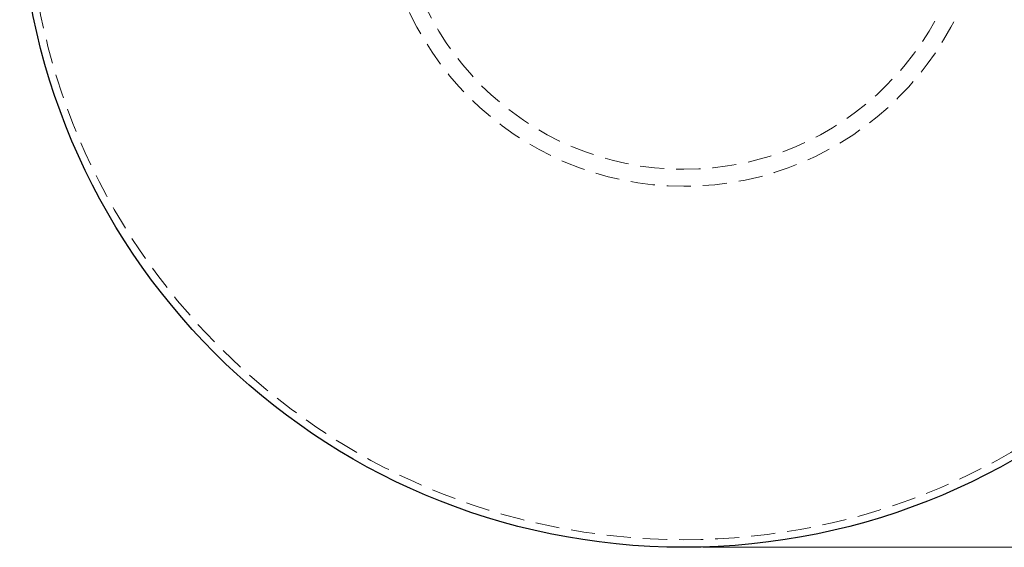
# Model space of a CAD drawing. Header units: millimetres. Extents: x 624 to 866, y 309 to 728.
# Tile 26 of 41: x 624 to 676, y 658 to 686. Entities that reach past the tile are written whole.
import ezdxf

# ---------------------------------------------------------------- set-up
doc = ezdxf.new("R2010")
doc.units = ezdxf.units.MM
doc.linetypes.add('HIDDEN', pattern=[1.905, 1.27, -0.635])
doc.styles.add('SLDTEXTSTYLE0', font='TXT', dxfattribs={"width": 0.75})
doc.dimstyles.new('SLDDIMSTYLE0', dxfattribs={"dimtxt": 3.5, "dimasz": 3.556, "dimexe": 0, "dimexo": 0.0625, "dimgap": 0.875, "dimtad": 1, "dimdec": 0, "dimlfac": 5, "dimrnd": 1e-09, "dimzin": 12, "dimdsep": 46, "dimtxsty": 'SLDTEXTSTYLE0', "dimblk1": 'CLOSED', "dimblk2": 'CLOSED', "dimsah": 1, "dimcen": 0.09, "dimadec": 0, "dimazin": 3, "dimtfac": 1, "dimtdec": 0, "dimtofl": 0, "dimtmove": 0, "dimatfit": 3, "dimldrblk": 'CLOSED', "dimfxl": 0, "dimfrac": 2, "dimtolj": 1, "dimtzin": 12, "dimarcsym": 0})

# ---------------------------------------------------------------- blocks, each defined once
blk = doc.blocks.new('_Closed')
at = {"color": 0, "linetype": 'ByBlock', "lineweight": -2}
for p, q in [((-1, 0.166667), (0, 0)), ((-1, 0.166667), (-1, -0.166667)), ((0, 0), (-1, -0.166667)), ((0, 0), (-1, 0))]:
    blk.add_line(p, q, dxfattribs=at)
blk = doc.blocks.new('_D_1')
at = {"color": 7, "linetype": 'Continuous', "lineweight": 0}
for p, q in [((660.049, 728.134), (712.237, 728.134)), ((711.237, 728.134), (711.237, 658.134)), ((660.049, 658.134), (712.237, 658.134))]:
    blk.add_line(p, q, dxfattribs=at)
at = {"color": 7, "linetype": 'Continuous', "lineweight": 18, "xscale": 3.556, "yscale": 3.556}
for p, rotation in [((711.237, 728.134, -73.719), 90.0000000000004), ((711.237, 658.134, -73.719), 270.0000000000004)]:
    blk.add_blockref('_Closed', p, dxfattribs=dict(at, rotation=rotation))
at = {"color": 7, "linetype": 'Continuous', "lineweight": 18, "char_height": 3.5, "attachment_point": 1, "rotation": 90, "style": 'SLDTEXTSTYLE0'}
for s, insert in [('350', (706.671, 693.633)), ('%%c', (706.725, 688.355))]:
    blk.add_mtext(s, dxfattribs=dict(at, insert=insert))

msp = doc.modelspace()

# ---------------------------------------------------------------- linework, layer by layer
at = {"color": 7, "linetype": 'Continuous', "lineweight": 25}
msp.add_circle((659.049, 693.134), 35, dxfattribs=at)
at = {"color": 7, "linetype": 'HIDDEN', "lineweight": 18}
for radius in [34.6, 16, 15.105]:
    msp.add_circle((659.049, 693.134), radius, dxfattribs=at)

# ---------------------------------------------------------------- dimensions: what is measured, and where the dimension line sits
at = {"color": 7, "linetype": 'Continuous', "lineweight": 18}
dim = msp.add_linear_dim(base=(711.237, 658.134), p1=(659.049, 728.134), p2=(659.049, 658.134), angle=90, text='%%c<>', dimstyle='SLDDIMSTYLE0', dxfattribs=at)
dim.commit()
dim.dimension.update_dxf_attribs({"geometry": '_D_1', "text_midpoint": (711.237, 694.873), "dimtype": 160})

doc.saveas('drawing.dxf')
